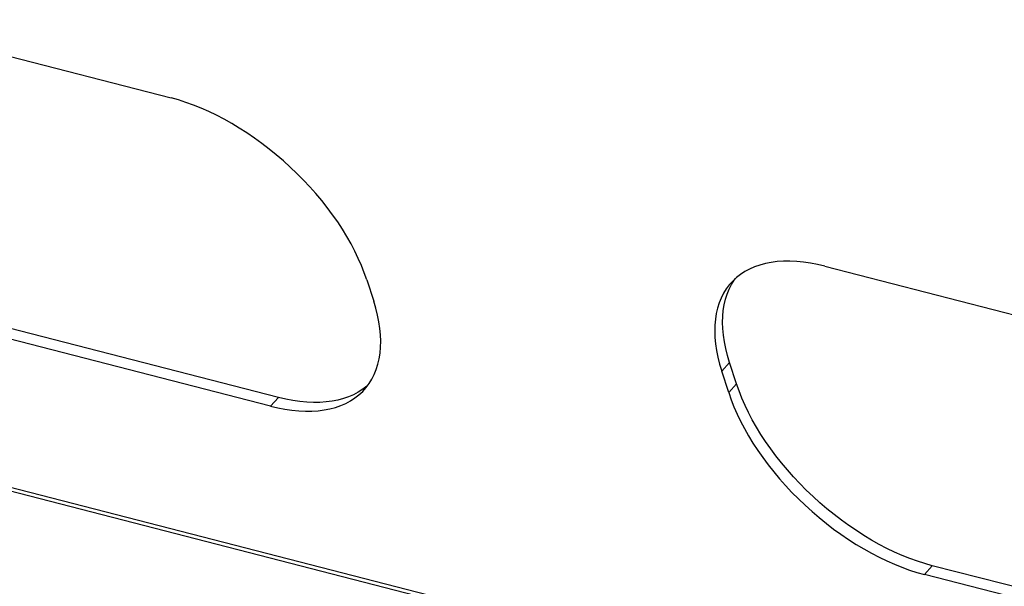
# Model space of a CAD drawing. Extents: x -4139 to -1089, y -1564 to 1941.
# Tile 31 of 160: x -2032 to -1928, y -1379 to -1319. Entities that reach past the tile are written whole.
import ezdxf

# ---------------------------------------------------------------- set-up
doc = ezdxf.new("R2010")
doc.units = 0
doc.header["$LTSCALE"] = 23.1
doc.layers.add('SE5M_BOTTOM_A_3_1_1_AM_0', color=7, linetype='CONTINUOUS')

msp = doc.modelspace()

# ---------------------------------------------------------------- linework, layer by layer
at = {"layer": 'SE5M_BOTTOM_A_3_1_1_AM_0', "color": 2}
for p, q in [((-2281.92, -1304.07), (-1899.35, -1402.51)), ((-1957.17, -1354.83), (-1958.01, -1355.76)), ((-1957.27, -1358.03), (-1956.43, -1357.1)), ((-2005.78, -1359.47), (-2004.94, -1358.54)), ((-1935.71, -1376.35), (-1936.55, -1377.28))]:
    msp.add_line(p, q, dxfattribs=at)
at = {"layer": 'SE5M_BOTTOM_A_3_1_1_AM_0', "color": 7}
for p, q in [((-2281.46, -1304.6), (-1899.77, -1402.8)), ((-2047.95, -1318.7), (-2016.31, -1326.84)), ((-1947.08, -1344.65), (-1915.43, -1352.8)), ((-1995.59, -1346.09), (-1994.85, -1348.36)), ((-2004.94, -1358.54), (-2036.58, -1350.4)), ((-2005.78, -1359.47), (-2037.43, -1351.32)), ((-1956.43, -1357.1), (-1957.17, -1354.83)), ((-1957.27, -1358.03), (-1958.01, -1355.76)), ((-1995.46, -1357.23), (-1995.59, -1357.35)), ((-1995.59, -1357.35), (-1996.02, -1357.68)), ((-1904.07, -1384.49), (-1935.71, -1376.35)), ((-1904.91, -1385.42), (-1936.55, -1377.28))]:
    msp.add_line(p, q, dxfattribs=at)
for points in [[(-1995.59, -1346.09), (-1995.85, -1345.34), (-1996.14, -1344.58), (-1996.48, -1343.82), (-1996.85, -1343.05), (-1997.25, -1342.28), (-1997.69, -1341.51), (-1998.16, -1340.74), (-1998.66, -1339.97), (-1999.2, -1339.21), (-1999.77, -1338.45), (-2000.36, -1337.7), (-2000.98, -1336.96), (-2001.62, -1336.24), (-2002.29, -1335.53), (-2002.98, -1334.83), (-2003.69, -1334.16), (-2004.42, -1333.5), (-2005.17, -1332.86), (-2005.93, -1332.25), (-2006.7, -1331.65), (-2007.48, -1331.09), (-2008.28, -1330.55), (-2009.08, -1330.03), (-2009.89, -1329.55), (-2010.7, -1329.1), (-2011.51, -1328.67), (-2012.32, -1328.28), (-2013.12, -1327.93), (-2013.93, -1327.6), (-2014.73, -1327.31), (-2015.52, -1327.06), (-2016.31, -1326.84)], [(-1947.08, -1344.65), (-1947.85, -1344.47), (-1948.61, -1344.33), (-1949.35, -1344.22), (-1950.07, -1344.15), (-1950.78, -1344.12), (-1951.46, -1344.12), (-1952.12, -1344.17), (-1952.76, -1344.25), (-1953.38, -1344.37), (-1953.96, -1344.53), (-1954.52, -1344.72), (-1955.05, -1344.95), (-1955.55, -1345.22), (-1956.01, -1345.52), (-1956.44, -1345.85), (-1956.84, -1346.22), (-1957.01, -1346.4)], [(-1957.01, -1346.4), (-1957.2, -1346.63), (-1957.53, -1347.06), (-1957.81, -1347.52), (-1958.06, -1348.02), (-1958.27, -1348.54), (-1958.45, -1349.09), (-1958.58, -1349.67), (-1958.68, -1350.27), (-1958.73, -1350.89), (-1958.75, -1351.53), (-1958.72, -1352.19), (-1958.66, -1352.87), (-1958.55, -1353.57), (-1958.41, -1354.29), (-1958.23, -1355.02), (-1958.01, -1355.76)], [(-1957.17, -1354.83), (-1957.39, -1354.09), (-1957.57, -1353.36), (-1957.71, -1352.65), (-1957.82, -1351.95), (-1957.88, -1351.26), (-1957.91, -1350.6), (-1957.89, -1349.95), (-1957.84, -1349.33), (-1957.74, -1348.73), (-1957.61, -1348.15), (-1957.43, -1347.6), (-1957.22, -1347.08), (-1956.97, -1346.58)], [(-1956.97, -1346.58), (-1956.68, -1346.12), (-1956.56, -1345.96)], [(-1995.85, -1357.72), (-1995.66, -1357.49), (-1995.33, -1357.06), (-1995.05, -1356.6), (-1994.8, -1356.1), (-1994.58, -1355.58), (-1994.41, -1355.03), (-1994.28, -1354.45), (-1994.18, -1353.85), (-1994.13, -1353.23), (-1994.11, -1352.59), (-1994.14, -1351.93), (-1994.2, -1351.25), (-1994.31, -1350.55), (-1994.45, -1349.83), (-1994.63, -1349.1), (-1994.85, -1348.36)], [(-1935.71, -1376.35), (-1936.5, -1376.13), (-1937.29, -1375.88), (-1938.09, -1375.59), (-1938.89, -1375.27), (-1939.7, -1374.91), (-1940.52, -1374.52), (-1941.33, -1374.09), (-1942.14, -1373.64), (-1942.95, -1373.15), (-1943.75, -1372.64), (-1944.55, -1372.1), (-1945.33, -1371.53), (-1946.11, -1370.93), (-1946.87, -1370.32), (-1947.62, -1369.68), (-1948.34, -1369.02), (-1949.05, -1368.34), (-1949.74, -1367.65), (-1950.41, -1366.94), (-1951.05, -1366.21), (-1951.67, -1365.48), (-1952.26, -1364.73), (-1952.82, -1363.98), (-1953.36, -1363.21), (-1953.86, -1362.45), (-1954.33, -1361.68), (-1954.77, -1360.91), (-1955.17, -1360.14), (-1955.54, -1359.38), (-1955.88, -1358.61), (-1956.17, -1357.86), (-1956.43, -1357.1)], [(-2005.78, -1359.47), (-2005.01, -1359.65), (-2004.25, -1359.79), (-2003.51, -1359.9), (-2002.79, -1359.97), (-2002.08, -1360), (-2001.4, -1360), (-2000.74, -1359.95), (-2000.1, -1359.87), (-1999.48, -1359.75), (-1998.9, -1359.59), (-1998.34, -1359.4), (-1997.81, -1359.17), (-1997.31, -1358.9), (-1996.85, -1358.6), (-1996.42, -1358.27), (-1996.02, -1357.9), (-1995.85, -1357.72)], [(-1996.02, -1357.68), (-1996.48, -1357.98), (-1996.98, -1358.25), (-1997.51, -1358.48), (-1998.06, -1358.67), (-1998.65, -1358.82), (-1999.26, -1358.94), (-1999.9, -1359.02), (-2000.56, -1359.07), (-2001.24, -1359.07), (-2001.95, -1359.04), (-2002.67, -1358.97), (-2003.41, -1358.87), (-2004.17, -1358.72), (-2004.94, -1358.54)], [(-1957.27, -1358.03), (-1957.01, -1358.78), (-1956.72, -1359.54), (-1956.38, -1360.3), (-1956.01, -1361.07), (-1955.61, -1361.84), (-1955.17, -1362.61), (-1954.7, -1363.38), (-1954.2, -1364.15), (-1953.66, -1364.91), (-1953.09, -1365.67), (-1952.5, -1366.42), (-1951.88, -1367.16), (-1951.24, -1367.88), (-1950.57, -1368.59), (-1949.88, -1369.29), (-1949.17, -1369.96), (-1948.44, -1370.62), (-1947.69, -1371.26), (-1946.93, -1371.87), (-1946.16, -1372.47), (-1945.38, -1373.03), (-1944.58, -1373.57), (-1943.78, -1374.09), (-1942.97, -1374.57), (-1942.16, -1375.02), (-1941.35, -1375.45), (-1940.54, -1375.84), (-1939.73, -1376.19), (-1938.93, -1376.52), (-1938.13, -1376.81), (-1937.34, -1377.06), (-1936.55, -1377.28)]]:
    msp.add_lwpolyline(points, dxfattribs=at)

doc.saveas('drawing.dxf')
